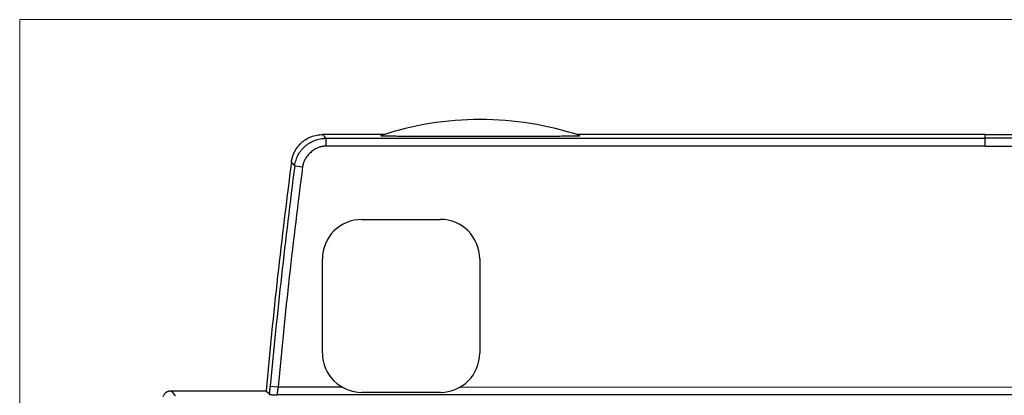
# Model space of a CAD drawing. Header units: millimetres. Extents: x 52 to 568, y 47 to 373.
# Tile 10 of 18: x 166 to 228, y 256 to 280. Entities that reach past the tile are written whole.
import ezdxf

# ---------------------------------------------------------------- set-up
doc = ezdxf.new("R2010")
doc.units = ezdxf.units.MM
doc.layers.add('1', color=7, linetype='Continuous', true_color=0xffffff)

msp = doc.modelspace()

# ---------------------------------------------------------------- linework, layer by layer
at = {"layer": '1', "color": 8, "linetype": 'Continuous', "lineweight": 18}
for p in [(165.761, 139.733), (288.489, 280.267)]:
    msp.add_line(p, (165.761, 280.267), dxfattribs=at)
at = {"layer": '1', "color": 18, "linetype": 'Continuous', "lineweight": 25}
for p, q in [((188.924, 272.958), (185.02, 272.957)), ((185.02, 272.957), (185.119, 272.844)), ((227.125, 272.965), (201.152, 272.96)), ((227.125, 272.965), (253.098, 272.96)), ((227.125, 272.725), (227.125, 272.965)), ((185.195, 272.757), (185.2, 272.752)), ((185.2, 272.752), (185.23, 272.717)), ((185.23, 272.717), (227.125, 272.725)), ((185.23, 272.717), (185.231, 272.217)), ((269.02, 272.717), (227.125, 272.725)), ((227.125, 272.225), (227.125, 272.725)), ((227.125, 272.225), (185.231, 272.217)), ((227.125, 272.225), (269.019, 272.217)), ((183.248, 270.975), (183.744, 270.911)), ((187.504, 267.553), (192.504, 267.554)), ((185.005, 259.053), (185.004, 265.053)), ((195.004, 265.055), (195.005, 259.055)), ((175.373, 256.658), (181.424, 256.657)), ((181.691, 256.944), (182.189, 256.898)), ((182.189, 256.898), (186.24, 256.897)), ((193.766, 256.896), (260.504, 256.884)), ((272.26, 256.385), (182.115, 256.401)), ((192.505, 256.554), (187.505, 256.553))]:
    msp.add_line(p, q, dxfattribs=at)
for centre, radius, start, end in [((195.042, 253.917), 20, 71.5665, 108.45361), ((555.702, 222.559), 375.828, 172.56118, 174.7945), ((555.702, 222.559), 375.588, 172.59349, 174.74729), ((555.702, 222.559), 375.088, 172.59349, 174.74729), ((187.504, 265.053), 2.5, 90.01005, 180.01005), ((192.504, 265.054), 2.5, 0.01005, 90.01005), ((187.505, 259.053), 2.5, 180.01005, 270.01005), ((192.505, 259.054), 2.5, 270.01005, 0.01005)]:
    msp.add_arc(centre, radius, start, end, dxfattribs=at)
for points, knots in [([(183.657, 272.421), (183.749, 272.506), (183.848, 272.583), (184.059, 272.716), (184.171, 272.773), (184.404, 272.864), (184.524, 272.899), (184.77, 272.945), (184.895, 272.957), (185.02, 272.957)], [0, 0, 0, 0, 0.25, 0.25, 0.5, 0.5, 0.75, 0.75, 1, 1, 1, 1]), ([(183.037, 271.216), (183.038, 271.224), (183.04, 271.238), (183.043, 271.26), (183.047, 271.281), (183.05, 271.303), (183.054, 271.324), (183.058, 271.345), (183.062, 271.367), (183.067, 271.388), (183.072, 271.409), (183.077, 271.43), (183.082, 271.451), (183.087, 271.472), (183.093, 271.492), (183.099, 271.513), (183.105, 271.534), (183.111, 271.554), (183.118, 271.574), (183.124, 271.595), (183.131, 271.615), (183.138, 271.635), (183.146, 271.655), (183.153, 271.675), (183.161, 271.695), (183.169, 271.714), (183.177, 271.734), (183.185, 271.753), (183.194, 271.773), (183.203, 271.792), (183.211, 271.811), (183.22, 271.83), (183.23, 271.849), (183.239, 271.867), (183.249, 271.886), (183.259, 271.905), (183.269, 271.923), (183.279, 271.941), (183.289, 271.959), (183.3, 271.977), (183.31, 271.995), (183.321, 272.013), (183.332, 272.03), (183.343, 272.048), (183.355, 272.065), (183.366, 272.082), (183.378, 272.099), (183.39, 272.116), (183.402, 272.133), (183.414, 272.149), (183.426, 272.166), (183.439, 272.182), (183.451, 272.198), (183.464, 272.214), (183.477, 272.23), (183.49, 272.246), (183.503, 272.261), (183.517, 272.276), (183.53, 272.292), (183.544, 272.307), (183.558, 272.322), (183.571, 272.336), (183.585, 272.351), (183.6, 272.365), (183.614, 272.379), (183.628, 272.394), (183.643, 272.407), (183.652, 272.417), (183.657, 272.421)], [0, 0, 0, 0, 0.01579, 0.031561, 0.047312, 0.063043, 0.078755, 0.094447, 0.110119, 0.125771, 0.141404, 0.157018, 0.172611, 0.188185, 0.203739, 0.219274, 0.234789, 0.250284, 0.26576, 0.281216, 0.296652, 0.312069, 0.327466, 0.342843, 0.358201, 0.373539, 0.388857, 0.404156, 0.419435, 0.434695, 0.449934, 0.465155, 0.480355, 0.495536, 0.510697, 0.525839, 0.540961, 0.556063, 0.571145, 0.586208, 0.601252, 0.616275, 0.631279, 0.646264, 0.661229, 0.676174, 0.691099, 0.706005, 0.720891, 0.735758, 0.750605, 0.765432, 0.78024, 0.795028, 0.809796, 0.824545, 0.839274, 0.853984, 0.868674, 0.883344, 0.897995, 0.912626, 0.927237, 0.941829, 0.956401, 0.970954, 0.985487, 1, 1, 1, 1]), ([(183.248, 270.975), (183.263, 271.094), (183.29, 271.212), (183.363, 271.441), (183.41, 271.552), (183.523, 271.764), (183.589, 271.865), (183.738, 272.053), (183.821, 272.14), (184.001, 272.299), (184.099, 272.37), (184.305, 272.494), (184.413, 272.546), (184.638, 272.631), (184.754, 272.663), (184.99, 272.706), (185.11, 272.717), (185.23, 272.717)], [0, 0, 0, 0, 0.125, 0.125, 0.25, 0.25, 0.375, 0.375, 0.5, 0.5, 0.625, 0.625, 0.75, 0.75, 0.875, 0.875, 1, 1, 1, 1]), ([(188.711, 272.888), (188.707, 272.887), (188.712, 272.885), (188.733, 272.884), (188.742, 272.883), (188.765, 272.882), (188.778, 272.881), (188.823, 272.879), (188.86, 272.878), (188.923, 272.876), (188.945, 272.876), (188.992, 272.875), (189.016, 272.874), (189.092, 272.873), (189.146, 272.872), (189.231, 272.871), (189.26, 272.87), (189.32, 272.869), (189.35, 272.869), (189.442, 272.868), (189.504, 272.867), (189.632, 272.866), (189.697, 272.865), (189.896, 272.863), (190.033, 272.862), (190.208, 272.861), (190.243, 272.861), (190.313, 272.86), (190.419, 272.859), (190.526, 272.859), (190.74, 272.858), (190.884, 272.857), (191.173, 272.856), (191.318, 272.855), (191.61, 272.854), (191.756, 272.853), (192.05, 272.853), (192.198, 272.852), (192.642, 272.851), (192.94, 272.851), (193.314, 272.85), (193.389, 272.85), (193.539, 272.85), (193.764, 272.85), (193.989, 272.849), (194.439, 272.849), (195.039, 272.849), (195.639, 272.849), (196.089, 272.85), (196.239, 272.85), (196.539, 272.85), (196.689, 272.851), (197.138, 272.851), (197.436, 272.852), (197.88, 272.853), (198.028, 272.854), (198.322, 272.855), (198.469, 272.855), (198.761, 272.856), (198.907, 272.857), (199.197, 272.858), (199.341, 272.859), (199.52, 272.86), (199.556, 272.86), (199.627, 272.861), (199.733, 272.862), (199.838, 272.862), (200.046, 272.864), (200.181, 272.865), (200.378, 272.867), (200.443, 272.868), (200.57, 272.869), (200.632, 272.87), (200.754, 272.871), (200.813, 272.872), (200.928, 272.874), (200.983, 272.875), (201.084, 272.877), (201.131, 272.878), (201.184, 272.879), (201.195, 272.88), (201.214, 272.88), (201.243, 272.881), (201.268, 272.882), (201.298, 272.883), (201.311, 272.884), (201.328, 272.885), (201.333, 272.885), (201.343, 272.886), (201.347, 272.886), (201.364, 272.888), (201.37, 272.889), (201.366, 272.89)], [0, 0, 0, 0, 0.015625, 0.015625, 0.023438, 0.023438, 0.03125, 0.03125, 0.046875, 0.046875, 0.054688, 0.054688, 0.0625, 0.0625, 0.078125, 0.078125, 0.085938, 0.085938, 0.09375, 0.09375, 0.109375, 0.109375, 0.125, 0.125, 0.15625, 0.15625, 0.164063, 0.164063, 0.171875, 0.1875, 0.1875, 0.21875, 0.21875, 0.25, 0.25, 0.28125, 0.28125, 0.3125, 0.3125, 0.375, 0.375, 0.390625, 0.390625, 0.40625, 0.4375, 0.4375, 0.5, 0.5625, 0.5625, 0.59375, 0.59375, 0.625, 0.625, 0.6875, 0.6875, 0.71875, 0.71875, 0.75, 0.75, 0.78125, 0.78125, 0.8125, 0.8125, 0.820313, 0.820313, 0.828125, 0.84375, 0.84375, 0.875, 0.875, 0.890625, 0.890625, 0.90625, 0.90625, 0.921875, 0.921875, 0.9375, 0.9375, 0.953125, 0.953125, 0.957031, 0.957031, 0.960938, 0.96875, 0.96875, 0.976563, 0.976563, 0.980469, 0.980469, 0.984375, 0.984375, 1, 1, 1, 1]), ([(174.891, 256.293), (174.898, 256.319), (174.917, 256.37), (174.944, 256.417), (174.967, 256.45), (174.975, 256.461), (174.992, 256.482), (175.001, 256.493), (175.028, 256.522), (175.048, 256.54), (175.081, 256.565), (175.092, 256.572), (175.115, 256.587), (175.127, 256.594), (175.162, 256.613), (175.187, 256.623), (175.226, 256.636), (175.239, 256.64), (175.265, 256.647), (175.278, 256.649), (175.318, 256.656), (175.345, 256.658), (175.373, 256.658)], [0, 0, 0, 0, 0.125, 0.25, 0.25, 0.3125, 0.3125, 0.375, 0.375, 0.5, 0.5, 0.5625, 0.5625, 0.625, 0.625, 0.75, 0.75, 0.8125, 0.8125, 0.875, 0.875, 1, 1, 1, 1]), ([(175.373, 256.658), (175.373, 256.658), (175.373, 256.658), (175.469, 256.553), (175.565, 256.448), (175.66, 256.344)], [0, 0, 0, 0, 0.001779, 0.001779, 1, 1, 1, 1]), ([(181.646, 256.414), (181.646, 256.419), (181.647, 256.429), (181.648, 256.443), (181.649, 256.458), (181.651, 256.472), (181.652, 256.487), (181.653, 256.502), (181.654, 256.517), (181.655, 256.532), (181.657, 256.547), (181.658, 256.563), (181.659, 256.578), (181.661, 256.594), (181.662, 256.609), (181.663, 256.625), (181.665, 256.641), (181.666, 256.657), (181.668, 256.677), (181.67, 256.7), (181.672, 256.728), (181.674, 256.755), (181.677, 256.782), (181.679, 256.809), (181.682, 256.836), (181.684, 256.863), (181.686, 256.89), (181.689, 256.917), (181.69, 256.935), (181.691, 256.944)], [0, 0, 0, 0, 0.030566, 0.061034, 0.091412, 0.121709, 0.151931, 0.182087, 0.212185, 0.242234, 0.272242, 0.302216, 0.332166, 0.362099, 0.392024, 0.42195, 0.451884, 0.481834, 0.51181, 0.562558, 0.612756, 0.662447, 0.711675, 0.760488, 0.808932, 0.857056, 0.904908, 0.952539, 1, 1, 1, 1]), ([(182.189, 256.898), (182.188, 256.894), (182.187, 256.887), (182.185, 256.875), (182.183, 256.864), (182.181, 256.853), (182.179, 256.842), (182.177, 256.831), (182.175, 256.82), (182.173, 256.809), (182.172, 256.798), (182.17, 256.788), (182.168, 256.777), (182.166, 256.767), (182.165, 256.756), (182.163, 256.746), (182.161, 256.736), (182.16, 256.726), (182.158, 256.716), (182.156, 256.706), (182.155, 256.696), (182.153, 256.687), (182.152, 256.677), (182.15, 256.668), (182.149, 256.659), (182.148, 256.65), (182.146, 256.641), (182.145, 256.632), (182.144, 256.624), (182.142, 256.615), (182.141, 256.607), (182.14, 256.599), (182.139, 256.591), (182.138, 256.583), (182.136, 256.575), (182.135, 256.568), (182.134, 256.56), (182.133, 256.553), (182.132, 256.546), (182.131, 256.539), (182.13, 256.533), (182.129, 256.526), (182.128, 256.52), (182.127, 256.513), (182.127, 256.507), (182.126, 256.502), (182.125, 256.496), (182.124, 256.49), (182.124, 256.485), (182.123, 256.48), (182.122, 256.475), (182.122, 256.47), (182.121, 256.465), (182.12, 256.461), (182.12, 256.456), (182.119, 256.452), (182.119, 256.448), (182.118, 256.444), (182.118, 256.44), (182.117, 256.437), (182.117, 256.433), (182.117, 256.43), (182.116, 256.427), (182.116, 256.424), (182.116, 256.422), (182.116, 256.419), (182.115, 256.417), (182.115, 256.414), (182.115, 256.412), (182.115, 256.41), (182.115, 256.408), (182.115, 256.407), (182.115, 256.405), (182.115, 256.404), (182.115, 256.403), (182.115, 256.402), (182.115, 256.401), (182.115, 256.401)], [0, 0, 0, 0, 0.015557, 0.031053, 0.046487, 0.061859, 0.07717, 0.092419, 0.107606, 0.122733, 0.137797, 0.152801, 0.167743, 0.182624, 0.197444, 0.212203, 0.226901, 0.241537, 0.256113, 0.270628, 0.285083, 0.299476, 0.313809, 0.328082, 0.342294, 0.356445, 0.370536, 0.384567, 0.398538, 0.412448, 0.426299, 0.440089, 0.45382, 0.467491, 0.481101, 0.494653, 0.508144, 0.521576, 0.534949, 0.548263, 0.561517, 0.574711, 0.587847, 0.600924, 0.613942, 0.626901, 0.639801, 0.652643, 0.665426, 0.67815, 0.690816, 0.703424, 0.715974, 0.728466, 0.740899, 0.753275, 0.765593, 0.777854, 0.790057, 0.802202, 0.81429, 0.826321, 0.838295, 0.850212, 0.862071, 0.873875, 0.885621, 0.897311, 0.908945, 0.920522, 0.932044, 0.943509, 0.954918, 0.966272, 0.97757, 0.988813, 1, 1, 1, 1]), ([(181.646, 256.414), (181.648, 256.413), (181.652, 256.413), (181.667, 256.411), (181.677, 256.411), (181.697, 256.41), (181.704, 256.41), (181.719, 256.409), (181.743, 256.408), (181.772, 256.407), (181.813, 256.406), (181.836, 256.405), (181.872, 256.405), (181.884, 256.404), (181.909, 256.404), (181.922, 256.404), (181.948, 256.403), (181.962, 256.403), (181.989, 256.402), (182.003, 256.402), (182.025, 256.402), (182.032, 256.402), (182.047, 256.401), (182.054, 256.401), (182.07, 256.401), (182.078, 256.401), (182.091, 256.401), (182.095, 256.401), (182.105, 256.401), (182.11, 256.401), (182.115, 256.401)], [0, 0, 0, 0, 0.125, 0.125, 0.25, 0.25, 0.3125, 0.3125, 0.375, 0.5, 0.5, 0.625, 0.625, 0.6875, 0.6875, 0.75, 0.75, 0.8125, 0.8125, 0.875, 0.875, 0.90625, 0.90625, 0.9375, 0.9375, 0.96875, 0.96875, 0.984375, 0.984375, 1, 1, 1, 1])]:
    msp.add_open_spline(points, degree=3, knots=knots, dxfattribs=at)
for points, degree in [([(185.119, 272.844), (185.195, 272.757)], 1), ([(185.231, 272.217), (184.711, 272.217), (183.811, 271.427), (183.744, 270.911)], 2), ([(183.248, 270.975), (183.178, 271.056), (183.107, 271.136), (183.037, 271.216)], 3), ([(181.424, 256.657), (181.498, 256.576), (181.572, 256.495), (181.646, 256.414)], 3)]:
    msp.add_open_spline(points, degree=degree, dxfattribs=at)

doc.saveas('drawing.dxf')
